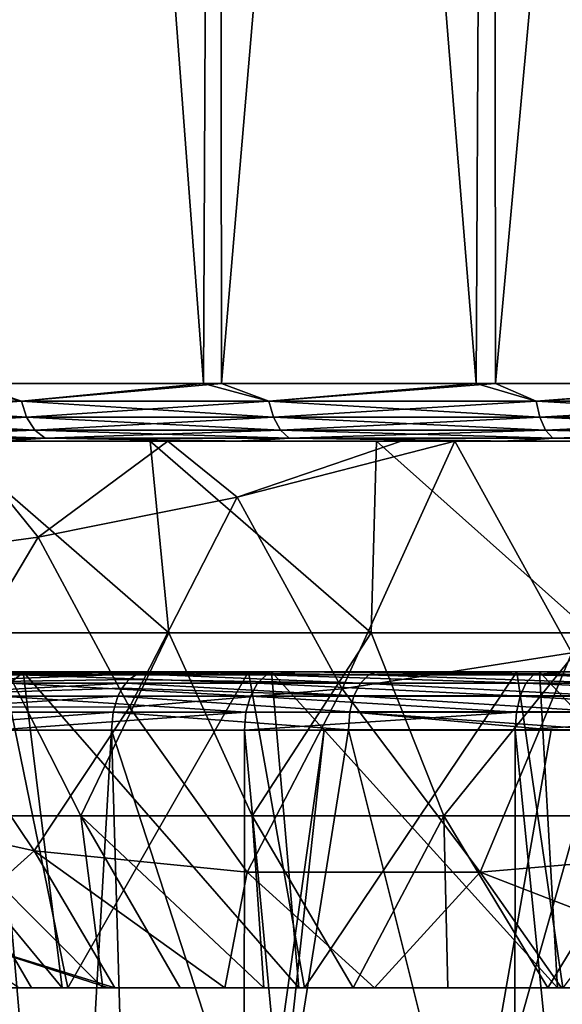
# Model space of a CAD drawing. Header units: metres. Extents: x -136 to 36, y -255 to -20.
# Tile 43 of 60: x -15 to -10, y -60 to -52. Entities that reach past the tile are written whole.
import ezdxf

# ---------------------------------------------------------------- set-up
doc = ezdxf.new("R2010")
doc.units = ezdxf.units.M
doc.layers.add('solid_11422034', color=7, linetype='CONTINUOUS')

msp = doc.modelspace()

# ---------------------------------------------------------------- linework, layer by layer
at = {"layer": 'solid_11422034'}
for points in [[(-8.313634, -55, -21.444895), (-10.68891, -27.469973, -20.364441), (-8.159039, -27.446112, -21.503956)], [(-10.662612, -55, 20.379124), (-8.158241, -27.446106, 21.504261), (-10.688004, -27.469963, 20.364916)], [(-10.662612, -55, 20.379124), (-8.135307, -55, 21.513176), (-8.158241, -27.446106, 21.504261)], [(-13.192124, -55, -18.840591), (-15.361456, -55, -17.117992), (-15.254721, -27.529205, -17.212402)], [(-13.192124, -55, -18.840591), (-15.254721, -27.529205, -17.212402), (-13.065453, -27.498188, -18.928577)], [(-15.218809, -55, 17.244936), (-13.064517, -27.498175, 18.929222), (-15.25383, -27.529192, 17.213192)], [(-15.218809, -55, 17.244936), (-13.035252, -55, 18.949465), (-13.064517, -27.498175, 18.929222)], [(-10.831436, -55, -20.289898), (-13.192124, -55, -18.840591), (-13.065453, -27.498188, -18.928577)], [(-10.831436, -55, -20.289898), (-13.065453, -27.498188, -18.928577), (-10.68891, -27.469973, -20.364441)], [(-13.035252, -55, 18.949465), (-10.688004, -27.469963, 20.364916), (-13.064517, -27.498175, 18.929222)], [(-13.035252, -55, 18.949465), (-10.662612, -55, 20.379124), (-10.688004, -27.469963, 20.364916)], [(-8.313634, -55, -21.444895), (-10.831436, -55, -20.289898), (-10.68891, -27.469973, -20.364441)], [(-16.711899, -55.15406, 15.766864), (-14.768478, -55.15406, 17.600388), (-15.218809, -55, 17.244936)], [(-14.768478, -55.15406, -17.600388), (-16.711899, -55.15406, -15.766864), (-15.361456, -55, -17.117992)], [(-14.768478, -55.15406, -17.600388), (-15.361456, -55, -17.117992), (-13.192124, -55, -18.840591)], [(-14.768478, -55.15406, 17.600388), (-13.035252, -55, 18.949465), (-15.218809, -55, 17.244936)], [(-14.768478, -55.15406, 17.600388), (-12.625339, -55.15406, 19.195896), (-13.035252, -55, 18.949465)], [(-12.625339, -55.15406, -19.195896), (-14.768478, -55.15406, -17.600388), (-13.192124, -55, -18.840591)], [(-12.625339, -55.15406, -19.195896), (-13.192124, -55, -18.840591), (-10.831436, -55, -20.289898)], [(-12.625339, -55.15406, 19.195896), (-10.662612, -55, 20.379124), (-13.035252, -55, 18.949465)], [(-12.625339, -55.15406, 19.195896), (-10.311463, -55.15406, 20.531813), (-10.662612, -55, 20.379124)], [(-10.311463, -55.15406, -20.531813), (-12.625339, -55.15406, -19.195896), (-10.831436, -55, -20.289898)], [(-10.311463, -55.15406, -20.531813), (-10.831436, -55, -20.289898), (-8.313634, -55, -21.444895)], [(-10.311463, -55.15406, 20.531813), (-8.135307, -55, 21.513176), (-10.662612, -55, 20.379124)], [(-10.311463, -55.15406, 20.531813), (-7.858143, -55.15406, 21.590071), (-8.135307, -55, 21.513176)], [(-7.858143, -55.15406, -21.590071), (-10.311463, -55.15406, -20.531813), (-8.313634, -55, -21.444895)], [(-14.722853, -55.29364, 17.546013), (-14.768478, -55.15406, 17.600388), (-16.711899, -55.15406, 15.766864)], [(-16.660271, -55.29364, 15.718154), (-14.722853, -55.29364, 17.546013), (-16.711899, -55.15406, 15.766864)], [(-16.660271, -55.29364, -15.718154), (-16.711899, -55.15406, -15.766864), (-14.768478, -55.15406, -17.600388)], [(-14.722853, -55.29364, -17.546013), (-16.660271, -55.29364, -15.718154), (-14.768478, -55.15406, -17.600388)], [(-12.586334, -55.29364, 19.136591), (-12.625339, -55.15406, 19.195896), (-14.768478, -55.15406, 17.600388)], [(-14.722853, -55.29364, 17.546013), (-12.586334, -55.29364, 19.136591), (-14.768478, -55.15406, 17.600388)], [(-14.722853, -55.29364, -17.546013), (-14.768478, -55.15406, -17.600388), (-12.625339, -55.15406, -19.195896)], [(-12.586334, -55.29364, -19.136591), (-14.722853, -55.29364, -17.546013), (-12.625339, -55.15406, -19.195896)], [(-10.279608, -55.29364, 20.468382), (-10.311463, -55.15406, 20.531813), (-12.625339, -55.15406, 19.195896)], [(-12.586334, -55.29364, 19.136591), (-10.279608, -55.29364, 20.468382), (-12.625339, -55.15406, 19.195896)], [(-12.586334, -55.29364, -19.136591), (-12.625339, -55.15406, -19.195896), (-10.311463, -55.15406, -20.531813)], [(-10.279608, -55.29364, -20.468382), (-12.586334, -55.29364, -19.136591), (-10.311463, -55.15406, -20.531813)], [(-7.833867, -55.29364, 21.523371), (-7.858143, -55.15406, 21.590071), (-10.311463, -55.15406, 20.531813)], [(-10.279608, -55.29364, 20.468382), (-7.833867, -55.29364, 21.523371), (-10.311463, -55.15406, 20.531813)], [(-10.279608, -55.29364, -20.468382), (-10.311463, -55.15406, -20.531813), (-7.858143, -55.15406, -21.590071)], [(-7.833867, -55.29364, -21.523371), (-10.279608, -55.29364, -20.468382), (-7.858143, -55.15406, -21.590071)], [(-14.651713, -55.404415, 17.461231), (-14.722853, -55.29364, 17.546013), (-16.660271, -55.29364, 15.718154)], [(-16.579769, -55.404415, 15.642205), (-14.651713, -55.404415, 17.461231), (-16.660271, -55.29364, 15.718154)], [(-16.579769, -55.404415, -15.642205), (-16.660271, -55.29364, -15.718154), (-14.722853, -55.29364, -17.546013)], [(-14.651713, -55.404415, -17.461231), (-16.579769, -55.404415, -15.642205), (-14.722853, -55.29364, -17.546013)], [(-12.525518, -55.404415, 19.044127), (-12.586334, -55.29364, 19.136591), (-14.722853, -55.29364, 17.546013)], [(-14.651713, -55.404415, 17.461231), (-12.525518, -55.404415, 19.044127), (-14.722853, -55.29364, 17.546013)], [(-14.651713, -55.404415, -17.461231), (-14.722853, -55.29364, -17.546013), (-12.586334, -55.29364, -19.136591)], [(-12.525518, -55.404415, -19.044127), (-14.651713, -55.404415, -17.461231), (-12.586334, -55.29364, -19.136591)], [(-10.229938, -55.404415, 20.36948), (-10.279608, -55.29364, 20.468382), (-12.586334, -55.29364, 19.136591)], [(-12.525518, -55.404415, 19.044127), (-10.229938, -55.404415, 20.36948), (-12.586334, -55.29364, 19.136591)], [(-12.525518, -55.404415, -19.044127), (-12.586334, -55.29364, -19.136591), (-10.279608, -55.29364, -20.468382)], [(-10.229938, -55.404415, -20.36948), (-12.525518, -55.404415, -19.044127), (-10.279608, -55.29364, -20.468382)], [(-7.796014, -55.404415, 21.419373), (-7.833867, -55.29364, 21.523371), (-10.279608, -55.29364, 20.468382)], [(-10.229938, -55.404415, 20.36948), (-7.796014, -55.404415, 21.419373), (-10.279608, -55.29364, 20.468382)], [(-10.229938, -55.404415, -20.36948), (-10.279608, -55.29364, -20.468382), (-7.833867, -55.29364, -21.523371)], [(-7.796014, -55.404415, -21.419373), (-10.229938, -55.404415, -20.36948), (-7.833867, -55.29364, -21.523371)], [(-14.651713, -55.404415, -17.461231), (-16.478292, -55.475529, -15.546467), (-16.579769, -55.404415, -15.642205)], [(-16.579769, -55.404415, 15.642205), (-16.478292, -55.475529, 15.546467), (-14.562037, -55.475529, 17.354361)], [(-16.579769, -55.404415, 15.642205), (-14.562037, -55.475529, 17.354361), (-14.651713, -55.404415, 17.461231)], [(-14.651713, -55.404415, -17.461231), (-14.562037, -55.475529, -17.354361), (-16.478292, -55.475529, -15.546467)], [(-12.525518, -55.404415, -19.044127), (-14.562037, -55.475529, -17.354361), (-14.651713, -55.404415, -17.461231)], [(-14.651713, -55.404415, 17.461231), (-14.562037, -55.475529, 17.354361), (-12.448855, -55.475529, 18.927567)], [(-14.651713, -55.404415, 17.461231), (-12.448855, -55.475529, 18.927567), (-12.525518, -55.404415, 19.044127)], [(-12.525518, -55.404415, -19.044127), (-12.448855, -55.475529, -18.927567), (-14.562037, -55.475529, -17.354361)], [(-10.229938, -55.404415, -20.36948), (-12.448855, -55.475529, -18.927567), (-12.525518, -55.404415, -19.044127)], [(-12.525518, -55.404415, 19.044127), (-12.448855, -55.475529, 18.927567), (-10.167325, -55.475529, 20.244808)], [(-12.525518, -55.404415, 19.044127), (-10.167325, -55.475529, 20.244808), (-10.229938, -55.404415, 20.36948)], [(-10.229938, -55.404415, -20.36948), (-10.167325, -55.475529, -20.244808), (-12.448855, -55.475529, -18.927567)], [(-7.796014, -55.404415, -21.419373), (-10.167325, -55.475529, -20.244808), (-10.229938, -55.404415, -20.36948)], [(-10.229938, -55.404415, 20.36948), (-10.167325, -55.475529, 20.244808), (-7.748298, -55.475529, 21.288275)], [(-10.229938, -55.404415, 20.36948), (-7.748298, -55.475529, 21.288275), (-7.796014, -55.404415, 21.419373)], [(-7.796014, -55.404415, -21.419373), (-7.748298, -55.475529, -21.288275), (-10.167325, -55.475529, -20.244808)], [(-15.024179, -55.5, -16.74921), (-16.478292, -55.475529, -15.546467), (-14.562037, -55.475529, -17.354361)], [(-14.934361, -55.5, 16.829121), (-14.562037, -55.475529, 17.354361), (-16.478292, -55.475529, 15.546467)], [(-14.623391, -56.333538, 13.850512), (-15.297401, -55.5, 13.766207), (-16.166454, -56.544399, 11.815175)], [(-13.654085, -55.5, -15.39667), (-15.402039, -55.5, -13.648425), (-15.024179, -55.5, -16.74921)], [(-13.49275, -57.162304, -14.301479), (-15.402039, -55.5, -13.648425), (-13.654085, -55.5, -15.39667)], [(-15.061817, -57.162304, -12.638366), (-15.402039, -55.5, -13.648425), (-13.49275, -57.162304, -14.301479)], [(-15.297401, -55.5, 13.766207), (-13.500566, -55.5, 15.529847), (-14.934361, -55.5, 16.829121)], [(-14.623391, -56.333538, 13.850512), (-13.500566, -55.5, 15.529847), (-15.297401, -55.5, 13.766207)], [(-12.912607, -55.5, -18.4261), (-15.024179, -55.5, -16.74921), (-14.562037, -55.475529, -17.354361)], [(-13.654085, -55.5, -15.39667), (-15.024179, -55.5, -16.74921), (-12.912607, -55.5, -18.4261)], [(-14.934361, -55.5, 16.829121), (-12.810145, -55.5, 18.497545), (-14.562037, -55.475529, 17.354361)], [(-13.500566, -55.5, 15.529847), (-12.810145, -55.5, 18.497545), (-14.934361, -55.5, 16.829121)], [(-12.898763, -55.984798, 15.71388), (-13.500566, -55.5, 15.529847), (-14.623391, -56.333538, 13.850512)], [(-12.912607, -55.5, -18.4261), (-14.562037, -55.475529, -17.354361), (-12.448855, -55.475529, -18.927567)], [(-12.810145, -55.5, 18.497545), (-12.448855, -55.475529, 18.927567), (-14.562037, -55.475529, 17.354361)], [(-11.69304, -55.5, -16.932655), (-13.654085, -55.5, -15.39667), (-12.912607, -55.5, -18.4261)], [(-11.741217, -57.162304, -15.771191), (-13.654085, -55.5, -15.39667), (-11.69304, -55.5, -16.932655)], [(-13.49275, -57.162304, -14.301479), (-13.654085, -55.5, -15.39667), (-11.741217, -57.162304, -15.771191)], [(-13.500566, -55.5, 15.529847), (-11.48127, -55.5, 17.078564), (-12.810145, -55.5, 18.497545)], [(-12.898763, -55.984798, 15.71388), (-11.48127, -55.5, 17.078564), (-13.500566, -55.5, 15.529847)], [(-10.604926, -55.5, -19.842655), (-12.912607, -55.5, -18.4261), (-12.448855, -55.475529, -18.927567)], [(-11.69304, -55.5, -16.932655), (-12.912607, -55.5, -18.4261), (-10.604926, -55.5, -19.842655)], [(-12.898763, -55.984798, 15.71388), (-11.015317, -55.5, 17.382704), (-11.48127, -55.5, 17.078564)], [(-12.898763, -55.984798, 15.71388), (-11.991568, -57.646252, 15.198819), (-11.015317, -55.5, 17.382704)], [(-12.810145, -55.5, 18.497545), (-10.486845, -55.5, 19.905222), (-12.448855, -55.475529, 18.927567)], [(-11.015317, -55.5, 17.382704), (-10.486845, -55.5, 19.905222), (-12.810145, -55.5, 18.497545)], [(-11.48127, -55.5, 17.078564), (-11.015317, -55.5, 17.382704), (-12.810145, -55.5, 18.497545)], [(-10.604926, -55.5, -19.842655), (-12.448855, -55.475529, -18.927567), (-10.167325, -55.475529, -20.244808)], [(-10.486845, -55.5, 19.905222), (-10.167325, -55.475529, 20.244808), (-12.448855, -55.475529, 18.927567)], [(-10.001709, -57.333279, 16.806025), (-11.015317, -55.5, 17.382704), (-11.991568, -57.646252, 15.198819)], [(-11.741217, -57.162304, -15.771191), (-11.69304, -55.5, -16.932655), (-9.830903, -57.162304, -17.027624)], [(-9.567346, -55.5, -18.219408), (-11.69304, -55.5, -16.932655), (-10.604926, -55.5, -19.842655)], [(-9.830903, -57.162304, -17.027624), (-11.69304, -55.5, -16.932655), (-9.567346, -55.5, -18.219408)], [(-11.015317, -55.5, 17.382704), (-9.28781, -55.5, 18.362597), (-10.486845, -55.5, 19.905222)], [(-10.001709, -57.333279, 16.806025), (-9.28781, -55.5, 18.362597), (-11.015317, -55.5, 17.382704)], [(-8.141831, -55.5, -20.974962), (-10.604926, -55.5, -19.842655), (-10.167325, -55.475529, -20.244808)], [(-9.567346, -55.5, -18.219408), (-10.604926, -55.5, -19.842655), (-8.141831, -55.5, -20.974962)], [(-10.486845, -55.5, 19.905222), (-8.006133, -55.5, 21.027023), (-10.167325, -55.475529, 20.244808)], [(-9.28781, -55.5, 18.362597), (-8.006133, -55.5, 21.027023), (-10.486845, -55.5, 19.905222)], [(-8.141831, -55.5, -20.974962), (-10.167325, -55.475529, -20.244808), (-7.748298, -55.475529, -21.288275)], [(-8.006133, -55.5, 21.027023), (-7.748298, -55.475529, 21.288275), (-10.167325, -55.475529, 20.244808)], [(-12.898763, -55.984798, 15.71388), (-14.623391, -56.333538, 13.850512), (-13.830894, -57.803345, 13.400821)], [(-12.898763, -55.984798, 15.71388), (-13.830894, -57.803345, 13.400821), (-11.991568, -57.646252, 15.198819)], [(-14.623391, -56.333538, 13.850512), (-16.166454, -56.544399, 11.815175), (-15.4966, -57.802589, 11.4346)], [(-14.623391, -56.333538, 13.850512), (-15.4966, -57.802589, 11.4346), (-13.830894, -57.803345, 13.400821)], [(-15.061817, -57.162304, -12.638366), (-14.254807, -58.746365, -11.961203), (-15.547031, -58.746365, -10.225444)], [(-15.061817, -57.162304, -12.638366), (-13.49275, -57.162304, -14.301479), (-14.254807, -58.746365, -11.961203)], [(-13.49275, -57.162304, -14.301479), (-12.76981, -58.746365, -13.535208), (-14.254807, -58.746365, -11.961203)], [(-13.49275, -57.162304, -14.301479), (-11.741217, -57.162304, -15.771191), (-12.76981, -58.746365, -13.535208)], [(-11.741217, -57.162304, -15.771191), (-11.112123, -58.746365, -14.926172), (-12.76981, -58.746365, -13.535208)], [(-11.741217, -57.162304, -15.771191), (-9.830903, -57.162304, -17.027624), (-11.112123, -58.746365, -14.926172)], [(-9.830903, -57.162304, -17.027624), (-9.304164, -58.746365, -16.115286), (-11.112123, -58.746365, -14.926172)], [(-10.001709, -57.333279, 16.806025), (-11.991568, -57.646252, 15.198819), (-10.795766, -59.234417, 14.706745)], [(-10.001709, -57.333279, 16.806025), (-10.795766, -59.234417, 14.706745), (-8.636396, -59.04908, 16.229813)], [(-16.702869, -57.524742, 15.29967), (-14.777678, -57.524742, 17.166422), (-16.450298, -57.5, 15.342513)], [(-14.869075, -57.596615, 17.272593), (-14.777678, -57.524742, 17.166422), (-16.702869, -57.524742, 15.29967)], [(-16.677698, -57.5, -14.952149), (-16.250134, -60.236507, -14.329885), (-14.414905, -60.236507, -16.175993)], [(-14.752706, -57.5, -16.855328), (-16.677698, -57.5, -14.952149), (-14.414905, -60.236507, -16.175993)], [(-15.721891, -57.5, -16.089033), (-16.677698, -57.5, -14.952149), (-14.752706, -57.5, -16.855328)], [(-16.450298, -57.5, 15.342513), (-14.514666, -57.5, 17.186373), (-14.926003, -57.5, 16.702349)], [(-14.777678, -57.524742, 17.166422), (-14.514666, -57.5, 17.186373), (-16.450298, -57.5, 15.342513)], [(-14.926003, -57.5, 16.702349), (-14.36532, -60.236507, 16.220268), (-16.206125, -60.236507, 14.379388)], [(-15.905144, -57.596615, -16.323549), (-13.761456, -57.516132, -17.954361), (-13.833743, -57.564034, -18.048672)], [(-15.905144, -57.596615, -16.323549), (-15.807378, -57.524742, -16.223211), (-13.761456, -57.516132, -17.954361)], [(-15.905144, -57.596615, -16.323549), (-13.833743, -57.564034, -18.048672), (-13.86455, -57.59663, -18.088865)], [(-15.807378, -57.524742, -16.223211), (-13.68498, -57.5, -17.854219), (-13.761456, -57.516132, -17.954361)], [(-15.807378, -57.524742, -16.223211), (-15.721891, -57.5, -16.089033), (-13.68498, -57.5, -17.854219)], [(-15.721891, -57.5, -16.089033), (-14.752706, -57.5, -16.855328), (-13.68498, -57.5, -17.854219)], [(-14.926003, -57.5, 16.702349), (-12.802284, -57.5, 18.381113), (-14.36532, -60.236507, 16.220268)], [(-14.514666, -57.5, 17.186373), (-12.802284, -57.5, 18.381113), (-14.926003, -57.5, 16.702349)], [(-12.72357, -57.596615, 18.908798), (-14.777678, -57.524742, 17.166422), (-14.869075, -57.596615, 17.272593)], [(-14.777678, -57.524742, 17.166422), (-12.64536, -57.524742, 18.792568), (-14.514666, -57.5, 17.186373)], [(-12.72357, -57.596615, 18.908798), (-12.64536, -57.524742, 18.792568), (-14.777678, -57.524742, 17.166422)], [(-14.752706, -57.5, -16.855328), (-14.414905, -60.236507, -16.175993), (-12.367134, -60.236507, -17.790756)], [(-12.602866, -57.5, -18.517843), (-14.752706, -57.5, -16.855328), (-12.367134, -60.236507, -17.790756)], [(-13.68498, -57.5, -17.854219), (-14.752706, -57.5, -16.855328), (-12.602866, -57.5, -18.517843)], [(-14.514666, -57.5, 17.186373), (-12.370286, -57.5, 18.788111), (-12.802284, -57.5, 18.381113)], [(-12.64536, -57.524742, 18.792568), (-12.370286, -57.5, 18.788111), (-14.514666, -57.5, 17.186373)], [(-12.802284, -57.5, 18.381113), (-12.31674, -60.236507, 17.825621), (-14.36532, -60.236507, 16.220268)], [(-11.832175, -57.595806, -19.463041), (-13.86455, -57.59663, -18.088865), (-13.833743, -57.564034, -18.048672)], [(-11.832175, -57.595806, -19.463041), (-13.833743, -57.564034, -18.048672), (-13.761456, -57.516132, -17.954361)], [(-11.760887, -57.524548, -19.343037), (-13.761456, -57.516132, -17.954361), (-13.68498, -57.5, -17.854219)], [(-11.760887, -57.524548, -19.343037), (-11.832175, -57.595806, -19.463041), (-13.761456, -57.516132, -17.954361)], [(-11.839088, -57.5, -19.115616), (-13.68498, -57.5, -17.854219), (-12.602866, -57.5, -18.517843)], [(-11.682077, -57.5, -19.209835), (-11.760887, -57.524548, -19.343037), (-13.68498, -57.5, -17.854219)], [(-11.839088, -57.5, -19.115616), (-11.682077, -57.5, -19.209835), (-13.68498, -57.5, -17.854219)], [(-12.802284, -57.5, 18.381113), (-10.479207, -57.5, 19.796251), (-12.31674, -60.236507, 17.825621)], [(-12.370286, -57.5, 18.788111), (-10.479207, -57.5, 19.796251), (-12.802284, -57.5, 18.381113)], [(-10.399732, -57.596615, 20.279976), (-12.64536, -57.524742, 18.792568), (-12.72357, -57.596615, 18.908798)], [(-12.64536, -57.524742, 18.792568), (-10.335806, -57.524742, 20.155319), (-12.370286, -57.5, 18.788111)], [(-10.399732, -57.596615, 20.279976), (-10.335806, -57.524742, 20.155319), (-12.64536, -57.524742, 18.792568)], [(-12.602866, -57.5, -18.517843), (-12.367134, -60.236507, -17.790756), (-10.125664, -60.236507, -19.153683)], [(-10.282887, -57.5, -19.899586), (-12.602866, -57.5, -18.517843), (-10.125664, -60.236507, -19.153683)], [(-11.839088, -57.5, -19.115616), (-12.602866, -57.5, -18.517843), (-10.282887, -57.5, -19.899586)], [(-12.370286, -57.5, 18.788111), (-10.069384, -57.5, 20.116302), (-10.479207, -57.5, 19.796251)], [(-10.335806, -57.524742, 20.155319), (-10.069384, -57.5, 20.116302), (-12.370286, -57.5, 18.788111)], [(-10.479207, -57.5, 19.796251), (-10.079476, -60.236507, 19.178122), (-12.31674, -60.236507, 17.825621)], [(-11.839088, -57.5, -19.115616), (-10.282887, -57.5, -19.899586), (-11.682077, -57.5, -19.209835)], [(-11.760887, -57.524548, -19.343037), (-9.6505, -57.595669, -20.590363), (-11.832175, -57.595806, -19.463041)], [(-11.682077, -57.5, -19.209835), (-9.59388, -57.524517, -20.462887), (-11.760887, -57.524548, -19.343037)], [(-11.760887, -57.524548, -19.343037), (-9.59388, -57.524517, -20.462887), (-9.6505, -57.595669, -20.590363)], [(-9.867071, -57.5, -20.168678), (-11.682077, -57.5, -19.209835), (-10.282887, -57.5, -19.899586)], [(-9.867071, -57.5, -20.168678), (-9.59388, -57.524517, -20.462887), (-11.682077, -57.5, -19.209835)], [(-10.479207, -57.5, 19.796251), (-8.000779, -57.5, 20.921982), (-10.079476, -60.236507, 19.178122)], [(-10.069384, -57.5, 20.116302), (-8.000779, -57.5, 20.921982), (-10.479207, -57.5, 19.796251)], [(-7.93013, -57.596615, 21.366911), (-10.335806, -57.524742, 20.155319), (-10.399732, -57.596615, 20.279976)], [(-10.335806, -57.524742, 20.155319), (-7.881386, -57.524742, 21.235573), (-10.069384, -57.5, 20.116302)], [(-7.93013, -57.596615, 21.366911), (-7.881386, -57.524742, 21.235573), (-10.335806, -57.524742, 20.155319)], [(-10.282887, -57.5, -19.899586), (-10.125664, -60.236507, -19.153683), (-7.731309, -60.236507, -20.240074)], [(-7.792226, -57.5, -21.000988), (-10.282887, -57.5, -19.899586), (-7.731309, -60.236507, -20.240074)], [(-9.531734, -57.5, -20.321249), (-10.282887, -57.5, -19.899586), (-7.792226, -57.5, -21.000988)], [(-9.867071, -57.5, -20.168678), (-10.282887, -57.5, -19.899586), (-9.531734, -57.5, -20.321249)], [(-15.905144, -57.596615, -16.323549), (-13.86455, -57.59663, -18.088865), (-15.982465, -57.708485, -16.402905)], [(-15.982465, -57.708485, -16.402905), (-13.86455, -57.59663, -18.088865), (-13.896619, -57.64114, -18.130705)], [(-15.982465, -57.708485, -16.402905), (-13.896619, -57.64114, -18.130705), (-13.931868, -57.708324, -18.176693)], [(-14.869075, -57.596615, 17.272593), (-14.941359, -57.708485, 17.356562), (-12.785423, -57.708485, 19.000721)], [(-12.72357, -57.596615, 18.908798), (-14.869075, -57.596615, 17.272593), (-12.785423, -57.708485, 19.000721)], [(-11.888696, -57.706772, -19.558186), (-13.931868, -57.708324, -18.176693), (-13.896619, -57.64114, -18.130705)], [(-11.888696, -57.706772, -19.558186), (-13.896619, -57.64114, -18.130705), (-13.86455, -57.59663, -18.088865)], [(-11.832175, -57.595806, -19.463041), (-11.888696, -57.706772, -19.558186), (-13.86455, -57.59663, -18.088865)], [(-11.991568, -57.646252, 15.198819), (-13.830894, -57.803345, 13.400821), (-12.811933, -59.233974, 12.9886)], [(-11.991568, -57.646252, 15.198819), (-12.811933, -59.233974, 12.9886), (-10.795766, -59.234417, 14.706745)], [(-12.72357, -57.596615, 18.908798), (-12.785423, -57.708485, 19.000721), (-10.450289, -57.708485, 20.378565)], [(-10.399732, -57.596615, 20.279976), (-12.72357, -57.596615, 18.908798), (-10.450289, -57.708485, 20.378565)], [(-11.832175, -57.595806, -19.463041), (-9.695411, -57.70647, -20.691473), (-11.888696, -57.706772, -19.558186)], [(-11.832175, -57.595806, -19.463041), (-9.6505, -57.595669, -20.590363), (-9.695411, -57.70647, -20.691473)], [(-10.399732, -57.596615, 20.279976), (-10.450289, -57.708485, 20.378565), (-7.968682, -57.708485, 21.470783)], [(-7.93013, -57.596615, 21.366911), (-10.399732, -57.596615, 20.279976), (-7.968682, -57.708485, 21.470783)], [(-15.982465, -57.708485, -16.402905), (-13.931868, -57.708324, -18.176693), (-16.031673, -57.849266, -16.453407)], [(-16.031673, -57.849266, -16.453407), (-13.931868, -57.708324, -18.176693), (-13.974549, -57.847797, -18.232378)], [(-14.941359, -57.708485, 17.356562), (-14.987362, -57.849266, 17.410002), (-12.824789, -57.849266, 19.059221)], [(-12.785423, -57.708485, 19.000721), (-14.941359, -57.708485, 17.356562), (-12.824789, -57.849266, 19.059221)], [(-11.924895, -57.846546, -19.619122), (-13.974549, -57.847797, -18.232378), (-13.931868, -57.708324, -18.176693)], [(-11.888696, -57.706772, -19.558186), (-11.924895, -57.846546, -19.619122), (-13.931868, -57.708324, -18.176693)], [(-12.785423, -57.708485, 19.000721), (-12.824789, -57.849266, 19.059221), (-10.482464, -57.849266, 20.441309)], [(-10.450289, -57.708485, 20.378565), (-12.785423, -57.708485, 19.000721), (-10.482464, -57.849266, 20.441309)], [(-11.888696, -57.706772, -19.558186), (-9.724207, -57.846062, -20.756306), (-11.924895, -57.846546, -19.619122)], [(-11.888696, -57.706772, -19.558186), (-9.695411, -57.70647, -20.691473), (-9.724207, -57.846062, -20.756306)], [(-10.450289, -57.708485, 20.378565), (-10.482464, -57.849266, 20.441309), (-7.993217, -57.849266, 21.53689)], [(-7.968682, -57.708485, 21.470783), (-10.450289, -57.708485, 20.378565), (-7.993217, -57.849266, 21.53689)], [(-15.4966, -57.802589, 11.4346), (-16.309944, -58.67823, 9.06052), (-14.658155, -59.047756, 11.098166)], [(-13.830894, -57.803345, 13.400821), (-15.4966, -57.802589, 11.4346), (-14.658155, -59.047756, 11.098166)], [(-13.830894, -57.803345, 13.400821), (-14.658155, -59.047756, 11.098166), (-12.811933, -59.233974, 12.9886)], [(-16.031673, -57.849266, -16.453407), (-13.974549, -57.847797, -18.232378), (-16.047899, -58.004364, -16.470049)], [(-16.047899, -58.004364, -16.470049), (-13.974549, -57.847797, -18.232378), (-13.988973, -58.004364, -18.251198)], [(-12.824789, -57.849266, 19.059221), (-15.00243, -58.004364, 17.427698), (-12.837653, -58.004364, 19.078579)], [(-12.824789, -57.849266, 19.059221), (-14.987362, -57.849266, 17.410002), (-15.00243, -58.004364, 17.427698)], [(-11.937256, -58.001484, -19.639843), (-13.988973, -58.004364, -18.251198), (-13.974549, -57.847797, -18.232378)], [(-11.924895, -57.846546, -19.619122), (-11.937256, -58.001484, -19.639843), (-13.974549, -57.847797, -18.232378)], [(-10.482464, -57.849266, 20.441309), (-12.837653, -58.004364, 19.078579), (-10.492943, -58.004364, 20.462055)], [(-10.482464, -57.849266, 20.441309), (-12.824789, -57.849266, 19.059221), (-12.837653, -58.004364, 19.078579)], [(-10.181206, -58.001183, -20.573599), (-11.937256, -58.001484, -19.639843), (-11.924895, -57.846546, -19.619122)], [(-11.924895, -57.846546, -19.619122), (-9.724207, -57.846062, -20.756306), (-9.734138, -58.000839, -20.778469)], [(-10.181206, -58.001183, -20.573599), (-11.924895, -57.846546, -19.619122), (-9.734138, -58.000839, -20.778469)], [(-7.993217, -57.849266, 21.53689), (-10.492943, -58.004364, 20.462055), (-8.001163, -58.004364, 21.558733)], [(-7.993217, -57.849266, 21.53689), (-10.482464, -57.849266, 20.441309), (-10.492943, -58.004364, 20.462055)], [(-15.402552, -82.617729, -16.784704), (-16.047899, -58.004364, -16.470049), (-13.988973, -58.004364, -18.251198)], [(-13.267618, -82.653427, -18.518126), (-15.402552, -82.617729, -16.784704), (-13.988973, -58.004364, -18.251198)], [(-15.004959, -82.624672, 17.140984), (-12.857633, -82.65992, 18.805037), (-15.00243, -58.004364, 17.427698)], [(-12.857633, -82.65992, 18.805037), (-12.837653, -58.004364, 19.078579), (-15.00243, -58.004364, 17.427698)], [(-11.937256, -58.001484, -19.639843), (-12.147247, -58.001423, -19.513435), (-13.988973, -58.004364, -18.251198)], [(-12.703426, -61.955547, -19.126837), (-13.988973, -58.004364, -18.251198), (-12.147247, -58.001423, -19.513435)], [(-13.267618, -82.653427, -18.518126), (-13.988973, -58.004364, -18.251198), (-12.703426, -61.955547, -19.126837)], [(-12.857633, -82.65992, 18.805037), (-10.514777, -82.691811, 20.208288), (-12.837653, -58.004364, 19.078579)], [(-10.514777, -82.691811, 20.208288), (-10.492943, -58.004364, 20.462055), (-12.837653, -58.004364, 19.078579)], [(-12.607641, -62.223808, -19.187307), (-12.703426, -61.955547, -19.126837), (-12.147247, -58.001423, -19.513435)], [(-12.607641, -62.223808, -19.187307), (-12.147247, -58.001423, -19.513435), (-11.937256, -58.001484, -19.639843)], [(-10.903806, -62.134342, -20.195892), (-12.607641, -62.223808, -19.187307), (-11.937256, -58.001484, -19.639843)], [(-10.903806, -62.134342, -20.195892), (-11.937256, -58.001484, -19.639843), (-10.181206, -58.001183, -20.573599)], [(-10.903806, -62.134342, -20.195892), (-10.181206, -58.001183, -20.573599), (-9.734138, -58.000839, -20.778469)], [(-9.100371, -62.060482, -21.044138), (-10.903806, -62.134342, -20.195892), (-9.734138, -58.000839, -20.778469)], [(-10.514777, -82.691811, 20.208288), (-8.016562, -82.718857, 21.322744), (-10.492943, -58.004364, 20.462055)], [(-8.016562, -82.718857, 21.322744), (-8.001163, -58.004364, 21.558733), (-10.492943, -58.004364, 20.462055)], [(-14.658155, -59.047756, 11.098166), (-16.309944, -58.67823, 9.06052), (-15.462346, -59.771801, 8.855002)], [(-14.063957, -60.236507, -10.294024), (-15.547031, -58.746365, -10.225444), (-14.254807, -58.746365, -11.961203)], [(-14.681865, -60.236507, -9.389613), (-15.247086, -60.236507, -8.440932), (-15.547031, -58.746365, -10.225444)], [(-14.063957, -60.236507, -10.294024), (-14.681865, -60.236507, -9.389613), (-15.547031, -58.746365, -10.225444)], [(-12.667872, -60.236507, -11.970283), (-14.254807, -58.746365, -11.961203), (-12.76981, -58.746365, -13.535208)], [(-13.393102, -60.236507, -11.153225), (-14.063957, -60.236507, -10.294024), (-14.254807, -58.746365, -11.961203)], [(-12.667872, -60.236507, -11.970283), (-13.393102, -60.236507, -11.153225), (-14.254807, -58.746365, -11.961203)], [(-11.894989, -60.236507, -12.738629), (-12.76981, -58.746365, -13.535208), (-11.112123, -58.746365, -14.926172)], [(-11.894989, -60.236507, -12.738629), (-12.667872, -60.236507, -11.970283), (-12.76981, -58.746365, -13.535208)], [(-11.077017, -60.236507, -13.455267), (-11.894989, -60.236507, -12.738629), (-11.112123, -58.746365, -14.926172)], [(-10.20913, -60.236507, -14.124464), (-11.112123, -58.746365, -14.926172), (-9.304164, -58.746365, -16.115286)], [(-10.20913, -60.236507, -14.124464), (-11.077017, -60.236507, -13.455267), (-11.112123, -58.746365, -14.926172)], [(-9.301173, -60.236507, -14.738925), (-10.20913, -60.236507, -14.124464), (-9.304164, -58.746365, -16.115286)], [(-14.658155, -59.047756, 11.098166), (-15.462346, -59.771801, 8.855002), (-13.959111, -60.236507, 10.436294)], [(-14.658155, -59.047756, 11.098166), (-13.959111, -60.236507, 10.436294), (-13.007122, -60.236507, 11.600183)], [(-12.811933, -59.233974, 12.9886), (-14.658155, -59.047756, 11.098166), (-13.007122, -60.236507, 11.600183)], [(-8.636396, -59.04908, 16.229813), (-10.795766, -59.234417, 14.706745), (-8.206365, -60.236507, 15.375616)], [(-12.811933, -59.233974, 12.9886), (-13.007122, -60.236507, 11.600183), (-11.710037, -60.236507, 12.90758)], [(-10.795766, -59.234417, 14.706745), (-12.811933, -59.233974, 12.9886), (-11.710037, -60.236507, 12.90758)], [(-10.795766, -59.234417, 14.706745), (-11.710037, -60.236507, 12.90758), (-10.090707, -60.236507, 14.20981)], [(-10.795766, -59.234417, 14.706745), (-10.090707, -60.236507, 14.20981), (-8.206365, -60.236507, 15.375616)], [(-15.462346, -59.771801, 8.855002), (-14.787612, -60.236507, 9.225181), (-14.012777, -60.236507, 10.364484)], [(-15.462346, -59.771801, 8.855002), (-14.012777, -60.236507, 10.364484), (-13.959111, -60.236507, 10.436294)], [(-20.271418, -60.236507, -7.649209), (-15.247086, -60.236507, -8.440932), (-14.681865, -60.236507, -9.389613)], [(-19.205164, -60.236507, -10.028611), (-20.271418, -60.236507, -7.649209), (-14.681865, -60.236507, -9.389613)], [(-19.205164, -60.236507, -10.028611), (-14.681865, -60.236507, -9.389613), (-14.063957, -60.236507, -10.294024)], [(-19.205164, -60.236507, -10.028611), (-14.063957, -60.236507, -10.294024), (-13.393102, -60.236507, -11.153225)], [(-19.205164, -60.236507, -10.028611), (-13.393102, -60.236507, -11.153225), (-12.667872, -60.236507, -11.970283)], [(-17.860035, -60.236507, -12.266307), (-19.205164, -60.236507, -10.028611), (-12.667872, -60.236507, -11.970283)], [(-14.012777, -60.236507, 10.364484), (-19.18137, -60.236507, 10.073593), (-17.825703, -60.236507, 12.31624)], [(-14.012777, -60.236507, 10.364484), (-14.787612, -60.236507, 9.225181), (-19.18137, -60.236507, 10.073593)], [(-17.860035, -60.236507, -12.266307), (-12.667872, -60.236507, -11.970283), (-11.894989, -60.236507, -12.738629)], [(-17.860035, -60.236507, -12.266307), (-11.894989, -60.236507, -12.738629), (-11.077017, -60.236507, -13.455267)], [(-17.860035, -60.236507, -12.266307), (-11.077017, -60.236507, -13.455267), (-10.20913, -60.236507, -14.124464)], [(-16.250134, -60.236507, -14.329885), (-17.860035, -60.236507, -12.266307), (-10.20913, -60.236507, -14.124464)], [(-11.710037, -60.236507, 12.90758), (-17.825703, -60.236507, 12.31624), (-16.206125, -60.236507, 14.379388)], [(-13.959111, -60.236507, 10.436294), (-14.012777, -60.236507, 10.364484), (-17.825703, -60.236507, 12.31624)], [(-13.007122, -60.236507, 11.600183), (-13.959111, -60.236507, 10.436294), (-17.825703, -60.236507, 12.31624)], [(-11.710037, -60.236507, 12.90758), (-13.007122, -60.236507, 11.600183), (-17.825703, -60.236507, 12.31624)], [(-16.250134, -60.236507, -14.329885), (-10.20913, -60.236507, -14.124464), (-9.301173, -60.236507, -14.738925)], [(-16.250134, -60.236507, -14.329885), (-9.301173, -60.236507, -14.738925), (-8.362699, -60.236507, -15.291276)], [(-16.250134, -60.236507, -14.329885), (-8.362699, -60.236507, -15.291276), (-7.386666, -60.236507, -15.785194)], [(-14.414905, -60.236507, -16.175993), (-16.250134, -60.236507, -14.329885), (-7.386666, -60.236507, -15.785194)], [(-8.206365, -60.236507, 15.375616), (-16.206125, -60.236507, 14.379388), (-14.36532, -60.236507, 16.220268)], [(-10.090707, -60.236507, 14.20981), (-11.710037, -60.236507, 12.90758), (-16.206125, -60.236507, 14.379388)], [(-8.206365, -60.236507, 15.375616), (-10.090707, -60.236507, 14.20981), (-16.206125, -60.236507, 14.379388)], [(-14.414905, -60.236507, -16.175993), (-7.386666, -60.236507, -15.785194), (-6.379301, -60.236507, -16.218658)], [(-14.414905, -60.236507, -16.175993), (-6.379301, -60.236507, -16.218658), (-5.35253, -60.236507, -16.586487)], [(-14.414905, -60.236507, -16.175993), (-5.35253, -60.236507, -16.586487), (-4.304909, -60.236507, -16.888229)], [(-14.414905, -60.236507, -16.175993), (-4.304909, -60.236507, -16.888229), (-3.235198, -60.236507, -17.125193)], [(-14.414905, -60.236507, -16.175993), (-3.235198, -60.236507, -17.125193), (-2.155621, -60.236507, -17.29484)], [(-14.414905, -60.236507, -16.175993), (-2.155621, -60.236507, -17.29484), (-1.072338, -60.236507, -17.395426)], [(-12.367134, -60.236507, -17.790756), (-14.414905, -60.236507, -16.175993), (-1.072338, -60.236507, -17.395426)], [(-6.149087, -60.236507, 16.307945), (-14.36532, -60.236507, 16.220268), (-12.31674, -60.236507, 17.825621)], [(-6.149087, -60.236507, 16.307945), (-8.206365, -60.236507, 15.375616), (-14.36532, -60.236507, 16.220268)], [(-12.367134, -60.236507, -17.790756), (-1.072338, -60.236507, -17.395426), (0.022072, -60.236507, -17.428064)], [(12.31674, -60.236507, -17.825621), (-12.367134, -60.236507, -17.790756), (0.022072, -60.236507, -17.428064)], [(12.31674, -60.236507, -17.825621), (-10.125664, -60.236507, -19.153683), (-12.367134, -60.236507, -17.790756)], [(10.125664, -60.236507, 19.153683), (-12.31674, -60.236507, 17.825621), (-10.079476, -60.236507, 19.178122)], [(10.125664, -60.236507, 19.153683), (12.367134, -60.236507, 17.790756), (-12.31674, -60.236507, 17.825621)], [(0.464628, -60.236507, 17.422564), (-12.31674, -60.236507, 17.825621), (12.367134, -60.236507, 17.790756)], [(-3.996947, -60.236507, 16.96431), (-6.149087, -60.236507, 16.307945), (-12.31674, -60.236507, 17.825621)], [(-3.820059, -60.236507, 17.00503), (-3.996947, -60.236507, 16.96431), (-12.31674, -60.236507, 17.825621)], [(-1.783413, -60.236507, 17.337204), (-3.820059, -60.236507, 17.00503), (-12.31674, -60.236507, 17.825621)], [(0.464628, -60.236507, 17.422564), (-1.783413, -60.236507, 17.337204), (-12.31674, -60.236507, 17.825621)], [(10.079477, -60.236507, -19.178122), (-7.731309, -60.236507, -20.240074), (-10.125664, -60.236507, -19.153683)], [(12.31674, -60.236507, -17.825621), (10.079477, -60.236507, -19.178122), (-10.125664, -60.236507, -19.153683)]]:
    msp.add_3dface(points, dxfattribs=at)

doc.saveas('drawing.dxf')
